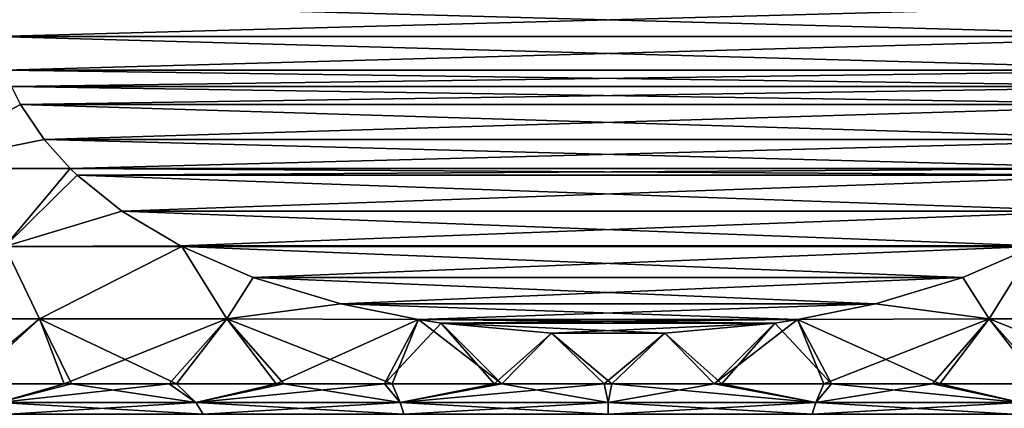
# Model space of a CAD drawing. Header units: metres. Extents: x -71 to 30, y -21 to 69.
# Tile 66 of 111: x -5.33 to 3.59, y 32.59 to 36.11. Entities that reach past the tile are written whole.
import ezdxf

# ---------------------------------------------------------------- set-up
doc = ezdxf.new("R2010")
doc.units = ezdxf.units.M
doc.layers.add('solid_DUSCHE_AUFPUTZ_EU_ASM_SW0003', color=7, linetype='CONTINUOUS')

msp = doc.modelspace()

# ---------------------------------------------------------------- linework, layer by layer
at = {"layer": 'solid_DUSCHE_AUFPUTZ_EU_ASM_SW0003'}
for points in [[(5.541472, 35.954327, -2.5), (-5.541472, 35.954327, -2.5), (-5.567764, 36.256329, -2.5)], [(5.567764, 36.256329, -2.5), (5.541472, 35.954327, -2.5), (-5.567764, 36.256329, -2.5)], [(-5.541472, 35.954327, 27.5), (5.567764, 36.256329, 27.5), (-5.567764, 36.256329, 27.5)], [(5.541472, 35.954327, -152.5), (-5.541472, 35.954327, -152.5), (-5.567764, 36.256329, -152.5)], [(5.567764, 36.256329, -152.5), (5.541472, 35.954327, -152.5), (-5.567764, 36.256329, -152.5)], [(-5.541472, 35.954327, -122.5), (5.567764, 36.256329, -122.5), (-5.567764, 36.256329, -122.5)], [(-5.541472, 35.954327, 27.5), (5.541472, 35.954327, 27.5), (5.567764, 36.256329, 27.5)], [(-5.541472, 35.954327, -122.5), (5.541472, 35.954327, -122.5), (5.567764, 36.256329, -122.5)], [(5.460639, 35.649345, -2.5), (-5.460638, 35.649342, -2.5), (-5.541472, 35.954327, -2.5)], [(5.541472, 35.954327, -2.5), (5.460639, 35.649345, -2.5), (-5.541472, 35.954327, -2.5)], [(-5.460639, 35.649345, 27.5), (5.541472, 35.954327, 27.5), (-5.541472, 35.954327, 27.5)], [(5.460639, 35.649345, -152.5), (-5.460638, 35.649342, -152.5), (-5.541472, 35.954327, -152.5)], [(5.541472, 35.954327, -152.5), (5.460639, 35.649345, -152.5), (-5.541472, 35.954327, -152.5)], [(-5.460639, 35.649345, -122.5), (5.541472, 35.954327, -122.5), (-5.541472, 35.954327, -122.5)], [(-5.460639, 35.649345, 27.5), (5.460638, 35.649342, 27.5), (5.541472, 35.954327, 27.5)], [(-5.460639, 35.649345, -122.5), (5.460638, 35.649342, -122.5), (5.541472, 35.954327, -122.5)], [(-5.460639, 35.649345, 27.5), (-5.40023, 35.500187, 27.5), (5.460638, 35.649342, 27.5)], [(-5.460639, 35.649345, -122.5), (-5.40023, 35.500187, -122.5), (5.460638, 35.649342, -122.5)], [(5.460639, 35.649345, -2.5), (5.40023, 35.500187, -2.5), (-5.460638, 35.649342, -2.5)], [(5.460639, 35.649345, -152.5), (5.40023, 35.500187, -152.5), (-5.460638, 35.649342, -152.5)], [(5.40023, 35.500187, -2.5), (-5.40023, 35.500187, -2.5), (-5.460638, 35.649342, -2.5)], [(5.40023, 35.500187, -152.5), (-5.40023, 35.500187, -152.5), (-5.460638, 35.649342, -152.5)], [(-5.40023, 35.500187, 27.5), (5.40023, 35.500187, 27.5), (5.460638, 35.649342, 27.5)], [(-5.40023, 35.500187, -122.5), (5.40023, 35.500187, -122.5), (5.460638, 35.649342, -122.5)], [(-6.409159, 34.758484, -1.909281), (-5.40023, 35.500187, -2.5), (-5.319032, 35.338898, -2.5)], [(-5.319034, 35.338902, 27.5), (-5.40023, 35.500187, 27.5), (-6.409159, 34.758484, 26.909281)], [(-6.409159, 34.758484, -151.909286), (-5.40023, 35.500187, -152.5), (-5.319032, 35.338898, -152.5)], [(-5.319034, 35.338902, -122.5), (-5.40023, 35.500187, -122.5), (-6.409159, 34.758484, -123.090721)], [(5.319034, 35.338902, -2.5), (-5.319032, 35.338898, -2.5), (-5.40023, 35.500187, -2.5)], [(5.40023, 35.500187, -2.5), (5.319034, 35.338902, -2.5), (-5.40023, 35.500187, -2.5)], [(-5.319034, 35.338902, 27.5), (5.40023, 35.500187, 27.5), (-5.40023, 35.500187, 27.5)], [(5.319034, 35.338902, -152.5), (-5.319032, 35.338898, -152.5), (-5.40023, 35.500187, -152.5)], [(5.40023, 35.500187, -152.5), (5.319034, 35.338902, -152.5), (-5.40023, 35.500187, -152.5)], [(-5.319034, 35.338902, -122.5), (5.40023, 35.500187, -122.5), (-5.40023, 35.500187, -122.5)], [(-5.319034, 35.338902, 27.5), (5.319032, 35.338898, 27.5), (5.40023, 35.500187, 27.5)], [(-5.319034, 35.338902, -122.5), (5.319032, 35.338898, -122.5), (5.40023, 35.500187, -122.5)], [(-5.105844, 35.021793, 27.5), (-5.319034, 35.338902, 27.5), (-6.409159, 34.758484, 26.909281)], [(-5.105844, 35.021793, -122.5), (-5.319034, 35.338902, -122.5), (-6.409159, 34.758484, -123.090721)], [(-6.409159, 34.758484, -1.909281), (-5.319032, 35.338898, -2.5), (-5.105842, 35.021793, -2.5)], [(-6.409159, 34.758484, -151.909286), (-5.319032, 35.338898, -152.5), (-5.105842, 35.021793, -152.5)], [(-5.105844, 35.021793, 27.5), (5.319032, 35.338898, 27.5), (-5.319034, 35.338902, 27.5)], [(-5.105844, 35.021793, -122.5), (5.319032, 35.338898, -122.5), (-5.319034, 35.338902, -122.5)], [(5.319034, 35.338902, -2.5), (5.105844, 35.021793, -2.5), (-5.319032, 35.338898, -2.5)], [(5.319034, 35.338902, -152.5), (5.105844, 35.021793, -152.5), (-5.319032, 35.338898, -152.5)], [(5.105844, 35.021793, -2.5), (-5.105842, 35.021793, -2.5), (-5.319032, 35.338898, -2.5)], [(5.105844, 35.021793, -152.5), (-5.105842, 35.021793, -152.5), (-5.319032, 35.338898, -152.5)], [(-5.105844, 35.021793, 27.5), (5.105842, 35.021793, 27.5), (5.319032, 35.338898, 27.5)], [(-5.105844, 35.021793, -122.5), (5.105842, 35.021793, -122.5), (5.319032, 35.338898, -122.5)], [(-6.409159, 34.758484, -1.909281), (-5.105842, 35.021793, -2.5), (-4.869492, 34.759335, -2.5)], [(-5.105844, 35.021793, 27.5), (-6.409159, 34.758484, 26.909281), (-4.869492, 34.759335, 27.5)], [(-6.409159, 34.758484, -151.909286), (-5.105842, 35.021793, -152.5), (-4.869492, 34.759335, -152.5)], [(-5.105844, 35.021793, -122.5), (-6.409159, 34.758484, -123.090721), (-4.869492, 34.759335, -122.5)], [(-5.105844, 35.021793, 27.5), (-4.869492, 34.759335, 27.5), (5.105842, 35.021793, 27.5)], [(-5.105844, 35.021793, -122.5), (-4.869492, 34.759335, -122.5), (5.105842, 35.021793, -122.5)], [(4.869492, 34.759335, -2.5), (-4.869492, 34.759335, -2.5), (-5.105842, 35.021793, -2.5)], [(5.105844, 35.021793, -2.5), (4.869492, 34.759335, -2.5), (-5.105842, 35.021793, -2.5)], [(4.869492, 34.759335, -152.5), (-4.869492, 34.759335, -152.5), (-5.105842, 35.021793, -152.5)], [(5.105844, 35.021793, -152.5), (4.869492, 34.759335, -152.5), (-5.105842, 35.021793, -152.5)], [(-4.869492, 34.759335, 27.5), (4.869492, 34.759335, 27.5), (5.105842, 35.021793, 27.5)], [(-4.869492, 34.759335, -122.5), (4.869492, 34.759335, -122.5), (5.105842, 35.021793, -122.5)], [(-6.409159, 34.758484, -1.909281), (-4.869492, 34.759335, -2.5), (-5.461988, 34.052567, -1.993076)], [(-4.869492, 34.759335, 27.5), (-6.409159, 34.758484, 26.909281), (-5.461986, 34.052567, 26.993076)], [(-6.409159, 34.758484, -151.909286), (-4.869492, 34.759335, -152.5), (-5.461988, 34.052567, -151.993073)], [(-4.869492, 34.759335, -122.5), (-6.409159, 34.758484, -123.090721), (-5.461986, 34.052567, -123.00692)], [(-5.461988, 34.052567, -1.993076), (-4.869492, 34.759335, -2.5), (-4.806211, 34.698811, -2.5)], [(-5.461988, 34.052567, -151.993073), (-4.869492, 34.759335, -152.5), (-4.806211, 34.698811, -152.5)], [(-5.461988, 34.052567, -1.993076), (-4.806211, 34.698811, -2.5), (-4.400451, 34.373932, -2.5)], [(-5.461988, 34.052567, -151.993073), (-4.806211, 34.698811, -152.5), (-4.400451, 34.373932, -152.5)], [(-4.806214, 34.698811, 27.5), (-4.869492, 34.759335, 27.5), (-5.461986, 34.052567, 26.993076)], [(-4.806214, 34.698811, -122.5), (-4.869492, 34.759335, -122.5), (-5.461986, 34.052567, -123.00692)], [(-4.400461, 34.37394, 27.5), (-4.806214, 34.698811, 27.5), (-5.461986, 34.052567, 26.993076)], [(-4.400461, 34.37394, -122.5), (-4.806214, 34.698811, -122.5), (-5.461986, 34.052567, -123.00692)], [(4.806214, 34.698811, -2.5), (-4.806211, 34.698811, -2.5), (-4.869492, 34.759335, -2.5)], [(4.869492, 34.759335, -2.5), (4.806214, 34.698811, -2.5), (-4.869492, 34.759335, -2.5)], [(-4.806214, 34.698811, 27.5), (4.869492, 34.759335, 27.5), (-4.869492, 34.759335, 27.5)], [(4.806214, 34.698811, -152.5), (-4.806211, 34.698811, -152.5), (-4.869492, 34.759335, -152.5)], [(4.869492, 34.759335, -152.5), (4.806214, 34.698811, -152.5), (-4.869492, 34.759335, -152.5)], [(-4.806214, 34.698811, -122.5), (4.869492, 34.759335, -122.5), (-4.869492, 34.759335, -122.5)], [(-4.806214, 34.698811, 27.5), (4.806211, 34.698811, 27.5), (4.869492, 34.759335, 27.5)], [(-4.806214, 34.698811, -122.5), (4.806211, 34.698811, -122.5), (4.869492, 34.759335, -122.5)], [(-4.400461, 34.37394, 27.5), (4.806211, 34.698811, 27.5), (-4.806214, 34.698811, 27.5)], [(-4.400461, 34.37394, -122.5), (4.806211, 34.698811, -122.5), (-4.806214, 34.698811, -122.5)], [(4.400461, 34.37394, -2.5), (-4.400451, 34.373932, -2.5), (-4.806211, 34.698811, -2.5)], [(4.806214, 34.698811, -2.5), (4.400461, 34.37394, -2.5), (-4.806211, 34.698811, -2.5)], [(4.400461, 34.37394, -152.5), (-4.400451, 34.373932, -152.5), (-4.806211, 34.698811, -152.5)], [(4.806214, 34.698811, -152.5), (4.400461, 34.37394, -152.5), (-4.806211, 34.698811, -152.5)], [(-4.400461, 34.37394, 27.5), (4.400451, 34.373932, 27.5), (4.806211, 34.698811, 27.5)], [(-4.400461, 34.37394, -122.5), (4.400451, 34.373932, -122.5), (4.806211, 34.698811, -122.5)], [(-5.461988, 34.052567, -1.993076), (-4.400451, 34.373932, -2.5), (-3.871361, 34.059326, -2.5)], [(-5.461988, 34.052567, -151.993073), (-4.400451, 34.373932, -152.5), (-3.871361, 34.059326, -152.5)], [(-3.871381, 34.059334, 27.5), (-4.400461, 34.37394, 27.5), (-5.461986, 34.052567, 26.993076)], [(-3.871381, 34.059334, -122.5), (-4.400461, 34.37394, -122.5), (-5.461986, 34.052567, -123.00692)], [(-3.871381, 34.059334, 27.5), (4.400451, 34.373932, 27.5), (-4.400461, 34.37394, 27.5)], [(-3.871381, 34.059334, -122.5), (4.400451, 34.373932, -122.5), (-4.400461, 34.37394, -122.5)], [(4.400461, 34.37394, -2.5), (3.871381, 34.059334, -2.5), (-4.400451, 34.373932, -2.5)], [(4.400461, 34.37394, -152.5), (3.871381, 34.059334, -152.5), (-4.400451, 34.373932, -152.5)], [(3.871381, 34.059334, -2.5), (-3.871361, 34.059326, -2.5), (-4.400451, 34.373932, -2.5)], [(3.871381, 34.059334, -152.5), (-3.871361, 34.059326, -152.5), (-4.400451, 34.373932, -152.5)], [(-3.871381, 34.059334, 27.5), (3.871361, 34.059326, 27.5), (4.400451, 34.373932, 27.5)], [(-3.871381, 34.059334, -122.5), (3.871361, 34.059326, -122.5), (4.400451, 34.373932, -122.5)], [(-5.461986, 34.052567, 26.993076), (-6.771888, 33.397594, 25.998758), (-5.146478, 33.397594, 26.698195)], [(-5.461986, 34.052567, -123.00692), (-6.771888, 33.397594, -124.001244), (-5.146478, 33.397594, -123.301804)], [(-5.461988, 34.052567, -1.993076), (-5.146472, 33.397594, -1.698196), (-6.771883, 33.397594, -0.998762)], [(-5.461988, 34.052567, -151.993073), (-5.146472, 33.397594, -151.698196), (-6.771883, 33.397594, -150.998764)], [(-5.461988, 34.052567, -1.993076), (-3.871361, 34.059326, -2.5), (-3.857531, 34.052292, -2.5)], [(-5.461988, 34.052567, -151.993073), (-3.871361, 34.059326, -152.5), (-3.857531, 34.052292, -152.5)], [(-5.461988, 34.052567, -1.993076), (-3.857531, 34.052292, -2.5), (-5.146472, 33.397594, -1.698196)], [(-5.461988, 34.052567, -151.993073), (-3.857531, 34.052292, -152.5), (-5.146472, 33.397594, -151.698196)], [(-3.871381, 34.059334, 27.5), (-5.461986, 34.052567, 26.993076), (-3.85753, 34.052292, 27.5)], [(-3.871381, 34.059334, -122.5), (-5.461986, 34.052567, -123.00692), (-3.85753, 34.052292, -122.5)], [(-3.85753, 34.052292, 27.5), (-5.461986, 34.052567, 26.993076), (-5.146478, 33.397594, 26.698195)], [(-3.85753, 34.052292, -122.5), (-5.461986, 34.052567, -123.00692), (-5.146478, 33.397594, -123.301804)], [(-3.85753, 34.052292, 27.5), (-5.146478, 33.397594, 26.698195), (-3.450414, 33.397594, 27.202707)], [(-3.85753, 34.052292, -122.5), (-5.146478, 33.397594, -123.301804), (-3.450414, 33.397594, -122.797295)], [(-5.146472, 33.397594, -1.698196), (-3.857531, 34.052292, -2.5), (-3.450408, 33.397594, -2.202709)], [(-5.146472, 33.397594, -151.698196), (-3.857531, 34.052292, -152.5), (-3.450408, 33.397594, -152.202713)], [(-3.871381, 34.059334, 27.5), (-3.85753, 34.052292, 27.5), (3.871361, 34.059326, 27.5)], [(-3.871381, 34.059334, -122.5), (-3.85753, 34.052292, -122.5), (3.871361, 34.059326, -122.5)], [(3.871381, 34.059334, -2.5), (3.85753, 34.052292, -2.5), (-3.871361, 34.059326, -2.5)], [(3.871381, 34.059334, -152.5), (3.85753, 34.052292, -152.5), (-3.871361, 34.059326, -152.5)], [(3.85753, 34.052292, -2.5), (-3.857531, 34.052292, -2.5), (-3.871361, 34.059326, -2.5)], [(3.85753, 34.052292, -152.5), (-3.857531, 34.052292, -152.5), (-3.871361, 34.059326, -152.5)], [(3.212009, 33.773685, -2.5), (-3.211983, 33.773678, -2.5), (-3.857531, 34.052292, -2.5)], [(-3.450408, 33.397594, -2.202709), (-3.857531, 34.052292, -2.5), (-3.211983, 33.773678, -2.5)], [(3.85753, 34.052292, -2.5), (3.212009, 33.773685, -2.5), (-3.857531, 34.052292, -2.5)], [(3.212009, 33.773685, -152.5), (-3.211983, 33.773678, -152.5), (-3.857531, 34.052292, -152.5)], [(-3.450408, 33.397594, -152.202713), (-3.857531, 34.052292, -152.5), (-3.211983, 33.773678, -152.5)], [(3.85753, 34.052292, -152.5), (3.212009, 33.773685, -152.5), (-3.857531, 34.052292, -152.5)], [(-3.85753, 34.052292, 27.5), (3.857531, 34.052292, 27.5), (3.871361, 34.059326, 27.5)], [(-3.85753, 34.052292, -122.5), (3.857531, 34.052292, -122.5), (3.871361, 34.059326, -122.5)], [(-3.212009, 33.773685, 27.5), (3.857531, 34.052292, 27.5), (-3.85753, 34.052292, 27.5)], [(-3.212009, 33.773685, 27.5), (-3.85753, 34.052292, 27.5), (-3.450414, 33.397594, 27.202707)], [(-3.212009, 33.773685, -122.5), (3.857531, 34.052292, -122.5), (-3.85753, 34.052292, -122.5)], [(-3.212009, 33.773685, -122.5), (-3.85753, 34.052292, -122.5), (-3.450414, 33.397594, -122.797295)], [(-3.212009, 33.773685, 27.5), (3.211983, 33.773678, 27.5), (3.857531, 34.052292, 27.5)], [(-3.212009, 33.773685, -122.5), (3.211983, 33.773678, -122.5), (3.857531, 34.052292, -122.5)], [(3.211983, 33.773678, 27.5), (3.450408, 33.397594, 27.202709), (3.857531, 34.052292, 27.5)], [(3.211983, 33.773678, -122.5), (3.450408, 33.397594, -122.797295), (3.857531, 34.052292, -122.5)], [(3.450414, 33.397594, -2.202707), (3.212009, 33.773685, -2.5), (3.85753, 34.052292, -2.5)], [(3.450414, 33.397594, -152.202713), (3.212009, 33.773685, -152.5), (3.85753, 34.052292, -152.5)], [(3.450408, 33.397594, 27.202709), (5.146472, 33.397594, 26.698196), (3.857531, 34.052292, 27.5)], [(3.450408, 33.397594, -122.797295), (5.146472, 33.397594, -123.301804), (3.857531, 34.052292, -122.5)], [(5.146478, 33.397594, -1.698194), (3.450414, 33.397594, -2.202707), (3.85753, 34.052292, -2.5)], [(5.146478, 33.397594, -151.698196), (3.450414, 33.397594, -152.202713), (3.85753, 34.052292, -152.5)], [(-2.420316, 33.534279, 27.5), (-3.212009, 33.773685, 27.5), (-3.450414, 33.397594, 27.202707)], [(-2.420316, 33.534279, -122.5), (-3.212009, 33.773685, -122.5), (-3.450414, 33.397594, -122.797295)], [(-3.450408, 33.397594, -2.202709), (-3.211983, 33.773678, -2.5), (-2.420282, 33.534271, -2.5)], [(-3.450408, 33.397594, -152.202713), (-3.211983, 33.773678, -152.5), (-2.420282, 33.534271, -152.5)], [(-2.420316, 33.534279, 27.5), (3.211983, 33.773678, 27.5), (-3.212009, 33.773685, 27.5)], [(-2.420316, 33.534279, -122.5), (3.211983, 33.773678, -122.5), (-3.212009, 33.773685, -122.5)], [(3.212009, 33.773685, -2.5), (2.420316, 33.534279, -2.5), (-3.211983, 33.773678, -2.5)], [(3.212009, 33.773685, -152.5), (2.420316, 33.534279, -152.5), (-3.211983, 33.773678, -152.5)], [(2.420316, 33.534279, -2.5), (-2.420282, 33.534271, -2.5), (-3.211983, 33.773678, -2.5)], [(2.420316, 33.534279, -152.5), (-2.420282, 33.534271, -152.5), (-3.211983, 33.773678, -152.5)], [(-2.420316, 33.534279, 27.5), (2.420282, 33.534271, 27.5), (3.211983, 33.773678, 27.5)], [(-2.420316, 33.534279, -122.5), (2.420282, 33.534271, -122.5), (3.211983, 33.773678, -122.5)], [(3.211983, 33.773678, 27.5), (2.420282, 33.534271, 27.5), (3.450408, 33.397594, 27.202709)], [(3.211983, 33.773678, -122.5), (2.420282, 33.534271, -122.5), (3.450408, 33.397594, -122.797295)], [(3.450414, 33.397594, -2.202707), (2.420316, 33.534279, -2.5), (3.212009, 33.773685, -2.5)], [(3.450414, 33.397594, -152.202713), (2.420316, 33.534279, -152.5), (3.212009, 33.773685, -152.5)], [(-2.420316, 33.534279, 27.5), (-3.450414, 33.397594, 27.202707), (-1.71676, 33.391663, 27.5)], [(-2.420316, 33.534279, -122.5), (-3.450414, 33.397594, -122.797295), (-1.71676, 33.391663, -122.5)], [(-3.450408, 33.397594, -2.202709), (-2.420282, 33.534271, -2.5), (-1.716755, 33.391663, -2.5)], [(-3.450408, 33.397594, -152.202713), (-2.420282, 33.534271, -152.5), (-1.716755, 33.391663, -152.5)], [(-2.420316, 33.534279, 27.5), (-1.71676, 33.391663, 27.5), (2.420282, 33.534271, 27.5)], [(-2.420316, 33.534279, -122.5), (-1.71676, 33.391663, -122.5), (2.420282, 33.534271, -122.5)], [(2.420316, 33.534279, -2.5), (1.71676, 33.391663, -2.5), (-2.420282, 33.534271, -2.5)], [(2.420316, 33.534279, -152.5), (1.71676, 33.391663, -152.5), (-2.420282, 33.534271, -152.5)], [(1.71676, 33.391663, -2.5), (-1.716755, 33.391663, -2.5), (-2.420282, 33.534271, -2.5)], [(1.71676, 33.391663, -152.5), (-1.716755, 33.391663, -152.5), (-2.420282, 33.534271, -152.5)], [(-1.71676, 33.391663, 27.5), (1.716755, 33.391663, 27.5), (2.420282, 33.534271, 27.5)], [(-1.71676, 33.391663, -122.5), (1.716755, 33.391663, -122.5), (2.420282, 33.534271, -122.5)], [(2.420282, 33.534271, 27.5), (1.716755, 33.391663, 27.5), (3.450408, 33.397594, 27.202709)], [(2.420282, 33.534271, -122.5), (1.716755, 33.391663, -122.5), (3.450408, 33.397594, -122.797295)], [(3.450414, 33.397594, -2.202707), (1.71676, 33.391663, -2.5), (2.420316, 33.534279, -2.5)], [(3.450414, 33.397594, -152.202713), (1.71676, 33.391663, -152.5), (2.420316, 33.534279, -152.5)], [(-5.146478, 33.397594, 26.698195), (-6.771888, 33.397594, 25.998758), (-5.78525, 32.810917, 25.930384)], [(-5.146478, 33.397594, -123.301804), (-6.771888, 33.397594, -124.001244), (-5.78525, 32.810917, -124.069618)], [(-5.84984, 32.810917, -0.902377), (-6.771883, 33.397594, -0.998762), (-5.146472, 33.397594, -1.698196)], [(-5.84984, 32.810917, -150.902374), (-6.771883, 33.397594, -150.998764), (-5.146472, 33.397594, -151.698196)], [(-4.923033, 32.810917, -1.269825), (-5.84984, 32.810917, -0.902377), (-5.146472, 33.397594, -1.698196)], [(-4.923033, 32.810917, -151.269821), (-5.84984, 32.810917, -150.902374), (-5.146472, 33.397594, -151.698196)], [(-5.146478, 33.397594, 26.698195), (-5.78525, 32.810917, 25.930384), (-4.856685, 32.810917, 26.293365)], [(-5.146478, 33.397594, -123.301804), (-5.78525, 32.810917, -124.069618), (-4.856685, 32.810917, -123.706635)], [(-5.146478, 33.397594, 26.698195), (-4.856685, 32.810917, 26.293365), (-3.905545, 32.810917, 26.592234)], [(-3.450414, 33.397594, 27.202707), (-5.146478, 33.397594, 26.698195), (-3.905545, 32.810917, 26.592234)], [(-5.146478, 33.397594, -123.301804), (-4.856685, 32.810917, -123.706635), (-3.905545, 32.810917, -123.407768)], [(-3.450414, 33.397594, -122.797295), (-5.146478, 33.397594, -123.301804), (-3.905545, 32.810917, -123.407768)], [(-4.923033, 32.810917, -1.269825), (-5.146472, 33.397594, -1.698196), (-3.450408, 33.397594, -2.202709)], [(-4.923033, 32.810917, -151.269821), (-5.146472, 33.397594, -151.698196), (-3.450408, 33.397594, -152.202713)], [(-3.973343, 32.810917, -1.573268), (-4.923033, 32.810917, -1.269825), (-3.450408, 33.397594, -2.202709)], [(-3.973343, 32.810917, -151.573273), (-4.923033, 32.810917, -151.269821), (-3.450408, 33.397594, -152.202713)], [(-3.005184, 32.810917, -1.811296), (-3.973343, 32.810917, -1.573268), (-3.450408, 33.397594, -2.202709)], [(-3.005184, 32.810917, -151.811295), (-3.973343, 32.810917, -151.573273), (-3.450408, 33.397594, -152.202713)], [(-3.450414, 33.397594, 27.202707), (-3.905545, 32.810917, 26.592234), (-2.936252, 32.810917, 26.825598)], [(-3.450414, 33.397594, -122.797295), (-3.905545, 32.810917, -123.407768), (-2.936252, 32.810917, -123.1744)], [(-3.450414, 33.397594, 27.202707), (-2.936252, 32.810917, 26.825598), (-1.95331, 32.810917, 26.992374)], [(-1.71676, 33.391663, 27.5), (-3.450414, 33.397594, 27.202707), (-1.95331, 32.810917, 26.992374)], [(-3.450414, 33.397594, -122.797295), (-2.936252, 32.810917, -123.1744), (-1.95331, 32.810917, -123.007629)], [(-1.71676, 33.391663, -122.5), (-3.450414, 33.397594, -122.797295), (-1.95331, 32.810917, -123.007629)], [(-3.005184, 32.810917, -1.811296), (-3.450408, 33.397594, -2.202709), (-1.716755, 33.391663, -2.5)], [(-3.005184, 32.810917, -151.811295), (-3.450408, 33.397594, -152.202713), (-1.716755, 33.391663, -152.5)], [(-2.023057, 32.810917, -1.982802), (-3.005184, 32.810917, -1.811296), (-1.716755, 33.391663, -2.5)], [(-2.023057, 32.810917, -151.982803), (-3.005184, 32.810917, -151.811295), (-1.716755, 33.391663, -152.5)], [(-2.023057, 32.810917, -1.982802), (-1.716755, 33.391663, -2.5), (-1.509057, 33.360081, -2.5)], [(-2.023057, 32.810917, -151.982803), (-1.716755, 33.391663, -152.5), (-1.509057, 33.360081, -152.5)], [(-1.031526, 32.810917, -2.08699), (-2.023057, 32.810917, -1.982802), (-1.509057, 33.360081, -2.5)], [(-1.031526, 32.810917, -152.08699), (-2.023057, 32.810917, -151.982803), (-1.509057, 33.360081, -152.5)], [(-1.71676, 33.391663, 27.5), (-1.95331, 32.810917, 26.992374), (-0.961289, 32.810917, 27.091787)], [(-1.71676, 33.391663, -122.5), (-1.95331, 32.810917, -123.007629), (-0.961289, 32.810917, -122.908211)], [(-1.509097, 33.360085, 27.5), (1.716755, 33.391663, 27.5), (-1.71676, 33.391663, 27.5)], [(-1.509097, 33.360085, 27.5), (-1.71676, 33.391663, 27.5), (-0.961289, 32.810917, 27.091787)], [(-1.509097, 33.360085, -122.5), (1.716755, 33.391663, -122.5), (-1.71676, 33.391663, -122.5)], [(-1.509097, 33.360085, -122.5), (-1.71676, 33.391663, -122.5), (-0.961289, 32.810917, -122.908211)], [(1.509097, 33.360085, -2.5), (-1.509057, 33.360081, -2.5), (-1.716755, 33.391663, -2.5)], [(1.71676, 33.391663, -2.5), (1.509097, 33.360085, -2.5), (-1.716755, 33.391663, -2.5)], [(1.509097, 33.360085, -152.5), (-1.509057, 33.360081, -152.5), (-1.716755, 33.391663, -152.5)], [(1.71676, 33.391663, -152.5), (1.509097, 33.360085, -152.5), (-1.716755, 33.391663, -152.5)], [(1.509057, 33.360081, 27.5), (1.716755, 33.391663, 27.5), (-1.509097, 33.360085, 27.5)], [(1.509057, 33.360081, -122.5), (1.716755, 33.391663, -122.5), (-1.509097, 33.360085, -122.5)], [(-0.513089, 33.268063, 27.5), (-1.509097, 33.360085, 27.5), (-0.961289, 32.810917, 27.091787)], [(1.509057, 33.360081, 27.5), (-1.509097, 33.360085, 27.5), (-0.513089, 33.268063, 27.5)], [(-0.513089, 33.268063, -122.5), (-1.509097, 33.360085, -122.5), (-0.961289, 32.810917, -122.908211)], [(1.509057, 33.360081, -122.5), (-1.509097, 33.360085, -122.5), (-0.513089, 33.268063, -122.5)], [(1.509097, 33.360085, -2.5), (0.513089, 33.268063, -2.5), (-1.509057, 33.360081, -2.5)], [(1.509097, 33.360085, -152.5), (0.513089, 33.268063, -152.5), (-1.509057, 33.360081, -152.5)], [(0.513089, 33.268063, -2.5), (-0.513045, 33.268063, -2.5), (-1.509057, 33.360081, -2.5)], [(-1.031526, 32.810917, -2.08699), (-1.509057, 33.360081, -2.5), (-0.513045, 33.268063, -2.5)], [(0.513089, 33.268063, -152.5), (-0.513045, 33.268063, -152.5), (-1.509057, 33.360081, -152.5)], [(-1.031526, 32.810917, -152.08699), (-1.509057, 33.360081, -152.5), (-0.513045, 33.268063, -152.5)], [(1.509057, 33.360081, 27.5), (-0.513089, 33.268063, 27.5), (0.513045, 33.268063, 27.5)], [(1.509057, 33.360081, -122.5), (-0.513089, 33.268063, -122.5), (0.513045, 33.268063, -122.5)], [(1.509057, 33.360081, 27.5), (0.513045, 33.268063, 27.5), (1.031526, 32.810917, 27.08699)], [(1.509057, 33.360081, -122.5), (0.513045, 33.268063, -122.5), (1.031526, 32.810917, -122.91301)], [(0.961289, 32.810917, -2.091787), (0.513089, 33.268063, -2.5), (1.509097, 33.360085, -2.5)], [(0.961289, 32.810917, -152.091782), (0.513089, 33.268063, -152.5), (1.509097, 33.360085, -152.5)], [(0.961289, 32.810917, -2.091787), (1.509097, 33.360085, -2.5), (1.71676, 33.391663, -2.5)], [(1.95331, 32.810917, -1.992374), (0.961289, 32.810917, -2.091787), (1.71676, 33.391663, -2.5)], [(0.961289, 32.810917, -152.091782), (1.509097, 33.360085, -152.5), (1.71676, 33.391663, -152.5)], [(1.95331, 32.810917, -151.992371), (0.961289, 32.810917, -152.091782), (1.71676, 33.391663, -152.5)], [(1.509057, 33.360081, 27.5), (1.031526, 32.810917, 27.08699), (2.023057, 32.810917, 26.982801)], [(1.509057, 33.360081, -122.5), (1.031526, 32.810917, -122.91301), (2.023057, 32.810917, -123.017197)], [(1.509057, 33.360081, 27.5), (2.023057, 32.810917, 26.982801), (1.716755, 33.391663, 27.5)], [(1.509057, 33.360081, -122.5), (2.023057, 32.810917, -123.017197), (1.716755, 33.391663, -122.5)], [(3.005184, 32.810917, 26.811296), (3.450408, 33.397594, 27.202709), (1.716755, 33.391663, 27.5)], [(3.005184, 32.810917, -123.188705), (3.450408, 33.397594, -122.797295), (1.716755, 33.391663, -122.5)], [(2.023057, 32.810917, 26.982801), (3.005184, 32.810917, 26.811296), (1.716755, 33.391663, 27.5)], [(2.023057, 32.810917, -123.017197), (3.005184, 32.810917, -123.188705), (1.716755, 33.391663, -122.5)], [(1.95331, 32.810917, -1.992374), (1.71676, 33.391663, -2.5), (3.450414, 33.397594, -2.202707)], [(1.95331, 32.810917, -151.992371), (1.71676, 33.391663, -152.5), (3.450414, 33.397594, -152.202713)], [(2.936252, 32.810917, -1.825598), (1.95331, 32.810917, -1.992374), (3.450414, 33.397594, -2.202707)], [(2.936252, 32.810917, -151.825592), (1.95331, 32.810917, -151.992371), (3.450414, 33.397594, -152.202713)], [(3.905545, 32.810917, -1.592233), (2.936252, 32.810917, -1.825598), (3.450414, 33.397594, -2.202707)], [(3.905545, 32.810917, -151.592239), (2.936252, 32.810917, -151.825592), (3.450414, 33.397594, -152.202713)], [(3.005184, 32.810917, 26.811296), (3.973343, 32.810917, 26.573267), (3.450408, 33.397594, 27.202709)], [(3.005184, 32.810917, -123.188705), (3.973343, 32.810917, -123.426735), (3.450408, 33.397594, -122.797295)], [(4.923033, 32.810917, 26.269825), (5.146472, 33.397594, 26.698196), (3.450408, 33.397594, 27.202709)], [(3.973343, 32.810917, 26.573267), (4.923033, 32.810917, 26.269825), (3.450408, 33.397594, 27.202709)], [(4.923033, 32.810917, -123.730179), (5.146472, 33.397594, -123.301804), (3.450408, 33.397594, -122.797295)], [(3.973343, 32.810917, -123.426735), (4.923033, 32.810917, -123.730179), (3.450408, 33.397594, -122.797295)], [(3.905545, 32.810917, -1.592233), (3.450414, 33.397594, -2.202707), (5.146478, 33.397594, -1.698194)], [(3.905545, 32.810917, -151.592239), (3.450414, 33.397594, -152.202713), (5.146478, 33.397594, -151.698196)], [(-0.0352, 32.810917, -2.123374), (-1.031526, 32.810917, -2.08699), (-0.513045, 33.268063, -2.5)], [(-0.0352, 32.810917, -152.123367), (-1.031526, 32.810917, -152.08699), (-0.513045, 33.268063, -152.5)], [(-0.513089, 33.268063, 27.5), (-0.961289, 32.810917, 27.091787), (0.0352, 32.810917, 27.123375)], [(-0.513089, 33.268063, -122.5), (-0.961289, 32.810917, -122.908211), (0.0352, 32.810917, -122.876625)], [(0.513045, 33.268063, 27.5), (-0.513089, 33.268063, 27.5), (0.0352, 32.810917, 27.123375)], [(0.513045, 33.268063, -122.5), (-0.513089, 33.268063, -122.5), (0.0352, 32.810917, -122.876625)], [(-0.0352, 32.810917, -2.123374), (-0.513045, 33.268063, -2.5), (0.513089, 33.268063, -2.5)], [(-0.0352, 32.810917, -152.123367), (-0.513045, 33.268063, -152.5), (0.513089, 33.268063, -152.5)], [(0.961289, 32.810917, -2.091787), (-0.0352, 32.810917, -2.123374), (0.513089, 33.268063, -2.5)], [(0.961289, 32.810917, -152.091782), (-0.0352, 32.810917, -152.123367), (0.513089, 33.268063, -152.5)], [(0.513045, 33.268063, 27.5), (0.0352, 32.810917, 27.123375), (1.031526, 32.810917, 27.08699)], [(0.513045, 33.268063, -122.5), (0.0352, 32.810917, -122.876625), (1.031526, 32.810917, -122.91301)], [(-5.515692, 32.642487, -0.816059), (-5.84984, 32.810917, -0.902377), (-4.923033, 32.810917, -1.269825)], [(-5.515692, 32.642487, -150.816055), (-5.84984, 32.810917, -150.902374), (-4.923033, 32.810917, -151.269821)], [(-5.515692, 32.642487, 25.816059), (-4.856685, 32.810917, 26.293365), (-5.78525, 32.810917, 25.930384)], [(-5.515692, 32.642487, -124.183945), (-4.856685, 32.810917, -123.706635), (-5.78525, 32.810917, -124.069618)], [(-5.515692, 32.642487, -0.816059), (-4.923033, 32.810917, -1.269825), (-3.973343, 32.810917, -1.573268)], [(-3.73041, 32.642487, -1.42208), (-5.515692, 32.642487, -0.816059), (-3.973343, 32.810917, -1.573268)], [(-5.515692, 32.642487, 25.816059), (-3.73041, 32.642487, 26.422081), (-4.856685, 32.810917, 26.293365)], [(-5.515692, 32.642487, -150.816055), (-4.923033, 32.810917, -151.269821), (-3.973343, 32.810917, -151.573273)], [(-3.73041, 32.642487, -151.422073), (-5.515692, 32.642487, -150.816055), (-3.973343, 32.810917, -151.573273)], [(-5.515692, 32.642487, -124.183945), (-3.73041, 32.642487, -123.577919), (-4.856685, 32.810917, -123.706635)], [(-3.73041, 32.642487, 26.422081), (-3.905545, 32.810917, 26.592234), (-4.856685, 32.810917, 26.293365)], [(-3.73041, 32.642487, -123.577919), (-3.905545, 32.810917, -123.407768), (-4.856685, 32.810917, -123.706635)], [(-3.73041, 32.642487, -1.42208), (-3.973343, 32.810917, -1.573268), (-3.005184, 32.810917, -1.811296)], [(-3.73041, 32.642487, -151.422073), (-3.973343, 32.810917, -151.573273), (-3.005184, 32.810917, -151.811295)], [(-3.73041, 32.642487, 26.422081), (-2.936252, 32.810917, 26.825598), (-3.905545, 32.810917, 26.592234)], [(-3.73041, 32.642487, -123.577919), (-2.936252, 32.810917, -123.1744), (-3.905545, 32.810917, -123.407768)], [(-3.73041, 32.642487, -1.42208), (-3.005184, 32.810917, -1.811296), (-2.023057, 32.810917, -1.982802)], [(-1.8813, 32.642487, -1.789891), (-3.73041, 32.642487, -1.42208), (-2.023057, 32.810917, -1.982802)], [(-3.73041, 32.642487, 26.422081), (-1.8813, 32.642487, 26.78989), (-2.936252, 32.810917, 26.825598)], [(-3.73041, 32.642487, -151.422073), (-3.005184, 32.810917, -151.811295), (-2.023057, 32.810917, -151.982803)], [(-1.8813, 32.642487, -151.789886), (-3.73041, 32.642487, -151.422073), (-2.023057, 32.810917, -151.982803)], [(-3.73041, 32.642487, -123.577919), (-1.8813, 32.642487, -123.210106), (-2.936252, 32.810917, -123.1744)], [(-1.8813, 32.642487, 26.78989), (-1.95331, 32.810917, 26.992374), (-2.936252, 32.810917, 26.825598)], [(-1.8813, 32.642487, -123.210106), (-1.95331, 32.810917, -123.007629), (-2.936252, 32.810917, -123.1744)], [(-1.8813, 32.642487, -1.789891), (-2.023057, 32.810917, -1.982802), (-1.031526, 32.810917, -2.08699)], [(-1.8813, 32.642487, -151.789886), (-2.023057, 32.810917, -151.982803), (-1.031526, 32.810917, -152.08699)], [(-1.8813, 32.642487, 26.78989), (-0.961289, 32.810917, 27.091787), (-1.95331, 32.810917, 26.992374)], [(-1.8813, 32.642487, -123.210106), (-0.961289, 32.810917, -122.908211), (-1.95331, 32.810917, -123.007629)], [(-1.8813, 32.642487, -1.789891), (-1.031526, 32.810917, -2.08699), (-0.0352, 32.810917, -2.123374)], [(0, 32.642487, -1.913198), (-1.8813, 32.642487, -1.789891), (-0.0352, 32.810917, -2.123374)], [(-1.8813, 32.642487, 26.78989), (0, 32.642487, 26.913198), (-0.961289, 32.810917, 27.091787)], [(-1.8813, 32.642487, -151.789886), (-1.031526, 32.810917, -152.08699), (-0.0352, 32.810917, -152.123367)], [(0, 32.642487, -151.913193), (-1.8813, 32.642487, -151.789886), (-0.0352, 32.810917, -152.123367)], [(-1.8813, 32.642487, -123.210106), (0, 32.642487, -123.0868), (-0.961289, 32.810917, -122.908211)], [(0, 32.642487, 26.913198), (0.0352, 32.810917, 27.123375), (-0.961289, 32.810917, 27.091787)], [(0, 32.642487, -123.0868), (0.0352, 32.810917, -122.876625), (-0.961289, 32.810917, -122.908211)], [(0, 32.642487, -1.913198), (-0.0352, 32.810917, -2.123374), (0.961289, 32.810917, -2.091787)], [(0, 32.642487, -151.913193), (-0.0352, 32.810917, -152.123367), (0.961289, 32.810917, -152.091782)], [(1.8813, 32.642487, -1.789891), (0, 32.642487, -1.913198), (0.961289, 32.810917, -2.091787)], [(0, 32.642487, 26.913198), (1.8813, 32.642487, 26.78989), (0.0352, 32.810917, 27.123375)], [(1.8813, 32.642487, -151.789886), (0, 32.642487, -151.913193), (0.961289, 32.810917, -152.091782)], [(0, 32.642487, -123.0868), (1.8813, 32.642487, -123.210106), (0.0352, 32.810917, -122.876625)], [(1.8813, 32.642487, 26.78989), (1.031526, 32.810917, 27.08699), (0.0352, 32.810917, 27.123375)], [(1.8813, 32.642487, -123.210106), (1.031526, 32.810917, -122.91301), (0.0352, 32.810917, -122.876625)], [(1.8813, 32.642487, -1.789891), (0.961289, 32.810917, -2.091787), (1.95331, 32.810917, -1.992374)], [(1.8813, 32.642487, -151.789886), (0.961289, 32.810917, -152.091782), (1.95331, 32.810917, -151.992371)], [(1.8813, 32.642487, 26.78989), (2.023057, 32.810917, 26.982801), (1.031526, 32.810917, 27.08699)], [(1.8813, 32.642487, -123.210106), (2.023057, 32.810917, -123.017197), (1.031526, 32.810917, -122.91301)], [(1.8813, 32.642487, -1.789891), (1.95331, 32.810917, -1.992374), (2.936252, 32.810917, -1.825598)], [(3.73041, 32.642487, -1.42208), (1.8813, 32.642487, -1.789891), (2.936252, 32.810917, -1.825598)], [(1.8813, 32.642487, 26.78989), (3.73041, 32.642487, 26.422081), (2.023057, 32.810917, 26.982801)], [(1.8813, 32.642487, -151.789886), (1.95331, 32.810917, -151.992371), (2.936252, 32.810917, -151.825592)], [(3.73041, 32.642487, -151.422073), (1.8813, 32.642487, -151.789886), (2.936252, 32.810917, -151.825592)], [(1.8813, 32.642487, -123.210106), (3.73041, 32.642487, -123.577919), (2.023057, 32.810917, -123.017197)], [(3.73041, 32.642487, 26.422081), (3.005184, 32.810917, 26.811296), (2.023057, 32.810917, 26.982801)], [(3.73041, 32.642487, -123.577919), (3.005184, 32.810917, -123.188705), (2.023057, 32.810917, -123.017197)], [(3.73041, 32.642487, -1.42208), (2.936252, 32.810917, -1.825598), (3.905545, 32.810917, -1.592233)], [(3.73041, 32.642487, -151.422073), (2.936252, 32.810917, -151.825592), (3.905545, 32.810917, -151.592239)], [(3.73041, 32.642487, 26.422081), (3.973343, 32.810917, 26.573267), (3.005184, 32.810917, 26.811296)], [(3.73041, 32.642487, -123.577919), (3.973343, 32.810917, -123.426735), (3.005184, 32.810917, -123.188705)], [(-5.515692, 32.642487, 25.816059), (-5.42086, 32.536209, 25.587112), (-3.666272, 32.536209, 26.182714)], [(-5.515692, 32.642487, 25.816059), (-3.666272, 32.536209, 26.182714), (-3.73041, 32.642487, 26.422081)], [(-3.73041, 32.642487, -1.42208), (-5.42086, 32.536209, -0.587113), (-5.515692, 32.642487, -0.816059)], [(-5.515692, 32.642487, -124.183945), (-5.42086, 32.536209, -124.412888), (-3.666272, 32.536209, -123.817284)], [(-5.515692, 32.642487, -124.183945), (-3.666272, 32.536209, -123.817284), (-3.73041, 32.642487, -123.577919)], [(-3.73041, 32.642487, -151.422073), (-5.42086, 32.536209, -150.587112), (-5.515692, 32.642487, -150.816055)], [(-3.73041, 32.642487, -1.42208), (-3.666272, 32.536209, -1.182715), (-5.42086, 32.536209, -0.587113)], [(-3.73041, 32.642487, -151.422073), (-3.666272, 32.536209, -151.182709), (-5.42086, 32.536209, -150.587112)], [(-3.73041, 32.642487, 26.422081), (-3.666272, 32.536209, 26.182714), (-1.848954, 32.536209, 26.544203)], [(-3.73041, 32.642487, 26.422081), (-1.848954, 32.536209, 26.544203), (-1.8813, 32.642487, 26.78989)], [(-1.8813, 32.642487, -1.789891), (-3.666272, 32.536209, -1.182715), (-3.73041, 32.642487, -1.42208)], [(-3.73041, 32.642487, -123.577919), (-3.666272, 32.536209, -123.817284), (-1.848954, 32.536209, -123.455795)], [(-3.73041, 32.642487, -123.577919), (-1.848954, 32.536209, -123.455795), (-1.8813, 32.642487, -123.210106)], [(-1.8813, 32.642487, -151.789886), (-3.666272, 32.536209, -151.182709), (-3.73041, 32.642487, -151.422073)], [(-1.8813, 32.642487, -1.789891), (-1.848954, 32.536209, -1.544202), (-3.666272, 32.536209, -1.182715)], [(-1.8813, 32.642487, -151.789886), (-1.848954, 32.536209, -151.544205), (-3.666272, 32.536209, -151.182709)], [(-1.8813, 32.642487, 26.78989), (-1.848954, 32.536209, 26.544203), (0, 32.536209, 26.66539)], [(-1.8813, 32.642487, 26.78989), (0, 32.536209, 26.66539), (0, 32.642487, 26.913198)], [(0, 32.642487, -1.913198), (-1.848954, 32.536209, -1.544202), (-1.8813, 32.642487, -1.789891)], [(-1.8813, 32.642487, -123.210106), (-1.848954, 32.536209, -123.455795), (0, 32.536209, -123.33461)], [(-1.8813, 32.642487, -123.210106), (0, 32.536209, -123.33461), (0, 32.642487, -123.0868)], [(0, 32.642487, -151.913193), (-1.848954, 32.536209, -151.544205), (-1.8813, 32.642487, -151.789886)], [(0, 32.642487, -1.913198), (0, 32.536209, -1.665389), (-1.848954, 32.536209, -1.544202)], [(0, 32.642487, -151.913193), (0, 32.536209, -151.66539), (-1.848954, 32.536209, -151.544205)], [(0, 32.642487, 26.913198), (0, 32.536209, 26.66539), (1.848954, 32.536209, 26.544203)], [(0, 32.642487, 26.913198), (1.848954, 32.536209, 26.544203), (1.8813, 32.642487, 26.78989)], [(1.8813, 32.642487, -1.789891), (1.848954, 32.536209, -1.544202), (0, 32.536209, -1.665389)], [(1.8813, 32.642487, -1.789891), (0, 32.536209, -1.665389), (0, 32.642487, -1.913198)], [(0, 32.642487, -123.0868), (0, 32.536209, -123.33461), (1.848954, 32.536209, -123.455795)], [(0, 32.642487, -123.0868), (1.848954, 32.536209, -123.455795), (1.8813, 32.642487, -123.210106)], [(1.8813, 32.642487, -151.789886), (1.848954, 32.536209, -151.544205), (0, 32.536209, -151.66539)], [(1.8813, 32.642487, -151.789886), (0, 32.536209, -151.66539), (0, 32.642487, -151.913193)], [(1.8813, 32.642487, 26.78989), (1.848954, 32.536209, 26.544203), (3.666272, 32.536209, 26.182714)], [(3.73041, 32.642487, -1.42208), (3.666272, 32.536209, -1.182715), (1.848954, 32.536209, -1.544202)], [(3.73041, 32.642487, -1.42208), (1.848954, 32.536209, -1.544202), (1.8813, 32.642487, -1.789891)], [(1.8813, 32.642487, -123.210106), (1.848954, 32.536209, -123.455795), (3.666272, 32.536209, -123.817284)], [(3.73041, 32.642487, -151.422073), (3.666272, 32.536209, -151.182709), (1.848954, 32.536209, -151.544205)], [(3.73041, 32.642487, -151.422073), (1.848954, 32.536209, -151.544205), (1.8813, 32.642487, -151.789886)], [(1.8813, 32.642487, 26.78989), (3.666272, 32.536209, 26.182714), (3.73041, 32.642487, 26.422081)], [(1.8813, 32.642487, -123.210106), (3.666272, 32.536209, -123.817284), (3.73041, 32.642487, -123.577919)]]:
    msp.add_3dface(points, dxfattribs=at)

doc.saveas('drawing.dxf')
